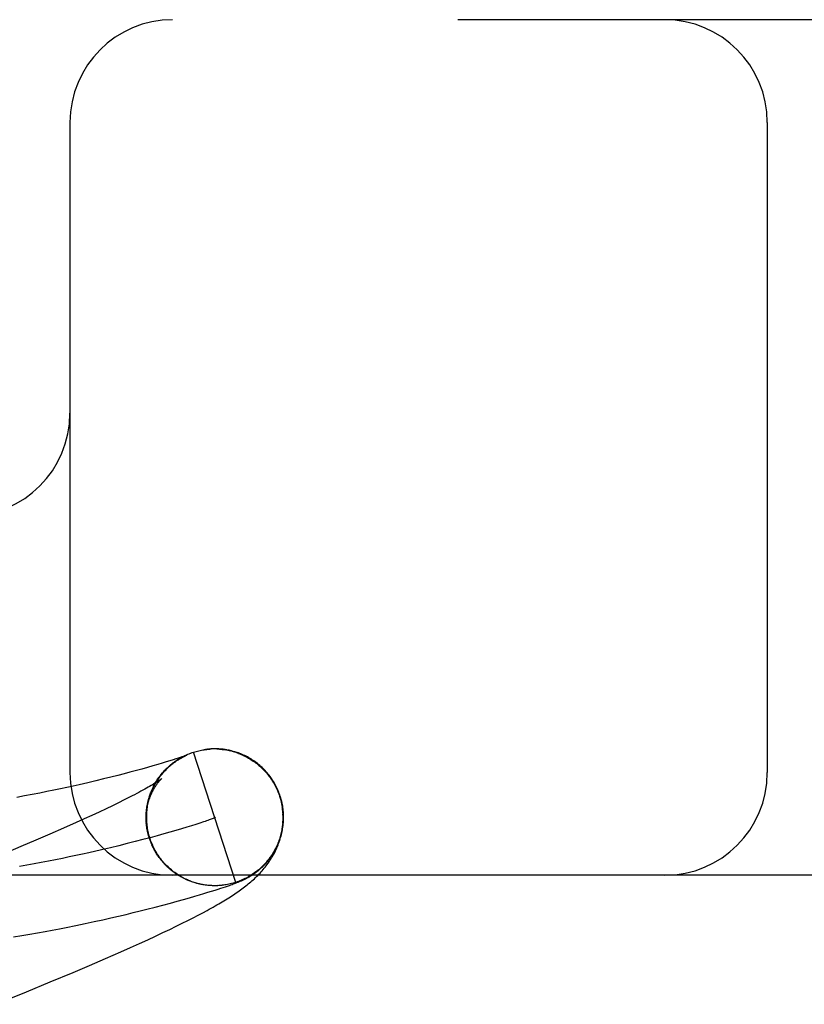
# Model space of a CAD drawing. Header units: inches. Extents: x 0 to 283, y 0 to 183.
# Tile 65 of 83: x 97.917 to 98.032, y 95.112 to 95.256. Entities that reach past the tile are written whole.
import ezdxf

# ---------------------------------------------------------------- set-up
doc = ezdxf.new("R2010")
doc.units = ezdxf.units.IN
doc.header["$LTSCALE"] = 15.5833333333
doc.header["$MEASUREMENT"] = 0
doc.linetypes.add('HIDDEN', pattern=[0.2, 0.1, -0.1])
doc.layers.add('DEFAULT_2', color=8, linetype='HIDDEN')

msp = doc.modelspace()

# ---------------------------------------------------------------- linework, layer by layer
at = {"layer": 'DEFAULT_2', "color": 8, "linetype": 'HIDDEN'}
for p, q in [((99.53941252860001, 95.25628752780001), (97.0444304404, 95.25628752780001)), ((97.9244125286, 95.24128752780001), (97.9244125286, 95.14628752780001)), ((98.02628752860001, 95.24128752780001), (98.02628752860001, 95.14628752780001)), ((97.94862745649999, 95.1302559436), (97.94244308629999, 95.1492741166)), ((97.944299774, 95.1496884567), (97.94423500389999, 95.1496801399)), ((97.94449867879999, 95.1497115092), (97.9444314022, 95.14970413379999)), ((97.94470900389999, 95.1497317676), (97.94463724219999, 95.1497253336)), ((97.946259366, 95.1497192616), (97.9464624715, 95.1497016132)), ((97.94640146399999, 95.1497378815), (97.9462747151, 95.1497472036)), ((97.9464660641, 95.1497203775), (97.9466687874, 95.1496991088)), ((97.9466651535, 95.1496798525), (97.9468673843, 95.1496539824)), ((97.9468710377, 95.149673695), (97.94707273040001, 95.14964414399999)), ((97.9473777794, 95.1496116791), (97.94707273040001, 95.14964414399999)), ((97.9472737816, 95.1496104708), (97.94752969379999, 95.1495832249)), ((97.94816446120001, 95.1494377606), (97.9478722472, 95.1494848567)), ((97.9480698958, 95.14943484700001), (97.94832972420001, 95.1493926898)), ((97.9378894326, 95.14767799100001), (97.9372404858, 95.1474854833)), ((97.9384789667, 95.14785609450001), (97.9378894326, 95.14767799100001)), ((97.93900883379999, 95.14801907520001), (97.9384789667, 95.14785609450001)), ((97.93948030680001, 95.1481667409), (97.93900883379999, 95.14801907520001)), ((97.9398914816, 95.1482978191), (97.93948030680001, 95.1481667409)), ((97.9402397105, 95.14841078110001), (97.9398914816, 95.1482978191)), ((97.9405308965, 95.1485068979), (97.9402397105, 95.14841078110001)), ((97.9403276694, 95.1483009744), (97.9405608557, 95.1484360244)), ((97.94050994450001, 95.14840954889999), (97.9407407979, 95.1485371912)), ((97.9407756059, 95.1485890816), (97.9405308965, 95.1485068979)), ((97.94069448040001, 95.14851423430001), (97.94092279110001, 95.1486346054)), ((97.94098127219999, 95.1486593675), (97.9407756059, 95.1485890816)), ((97.9408811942, 95.1486149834), (97.94110675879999, 95.1487282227)), ((97.94115311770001, 95.14871916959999), (97.94098127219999, 95.1486593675)), ((97.9410700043, 95.1487117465), (97.941292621, 95.1488180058)), ((97.9412607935, 95.1487572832), (97.94115311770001, 95.14871916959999)), ((97.94121927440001, 95.1487180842), (97.9412808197, 95.14874692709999)), ((97.941350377, 95.1487894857), (97.9412607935, 95.1487572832)), ((97.9412608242, 95.1488044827), (97.9414802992, 95.14890391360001)), ((97.9414220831, 95.1488156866), (97.941350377, 95.1487894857)), ((97.9413850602, 95.1487942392), (97.9414071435, 95.1488039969)), ((97.9414762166, 95.1488358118), (97.9414220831, 95.1488156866)), ((97.9414276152, 95.14881295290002), (97.9414464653, 95.14882111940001)), ((97.9414636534, 95.14882849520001), (97.94147914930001, 95.1488350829)), ((97.9415131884, 95.1488498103), (97.9414762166, 95.1488358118)), ((97.9414929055, 95.14884087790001), (97.941504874, 95.1488458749)), ((97.9415150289, 95.148850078), (97.9415233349, 95.14885348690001)), ((97.941528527, 95.1488557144), (97.9415217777, 95.1488531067)), ((97.94152977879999, 95.1488561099), (97.9415343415, 95.1488579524)), ((97.9415365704, 95.1488588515), (97.94153348, 95.14885764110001)), ((97.93232214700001, 95.14612379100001), (97.9313969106, 95.1458842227)), ((97.9331726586, 95.1463483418), (97.93232214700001, 95.14612379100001)), ((97.9339530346, 95.1465581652), (97.9331726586, 95.1463483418)), ((97.9348998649, 95.14681776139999), (97.9339530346, 95.1465581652)), ((97.9357539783, 95.14705693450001), (97.9348998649, 95.14681776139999)), ((97.93653040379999, 95.14727874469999), (97.9357539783, 95.14705693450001)), ((97.9372404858, 95.1474854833), (97.93653040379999, 95.14727874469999)), ((97.9270177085, 95.14481379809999), (97.92575924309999, 95.14452464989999)), ((97.9282094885, 95.1450950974), (97.9270177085, 95.14481379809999)), ((97.9293369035, 95.1453679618), (97.9282094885, 95.1450950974)), ((97.93040051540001, 95.14563158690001), (97.9293369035, 95.1453679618)), ((97.9313969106, 95.1458842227), (97.93040051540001, 95.14563158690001)), ((97.9199976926, 95.1433048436), (97.9189153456, 95.1430946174)), ((97.9210438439, 95.14351374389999), (97.9199976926, 95.1433048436)), ((97.922054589, 95.1437208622), (97.9210438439, 95.14351374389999)), ((97.92303069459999, 95.1439258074), (97.922054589, 95.1437208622)), ((97.9239728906, 95.1441282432), (97.92303069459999, 95.1439258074)), ((97.9248820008, 95.14432791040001), (97.9239728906, 95.1441282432)), ((97.92575924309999, 95.14452464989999), (97.9248820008, 95.14432791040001)), ((97.9177960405, 95.14288360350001), (97.9166382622, 95.1426722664)), ((97.9189153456, 95.1430946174), (97.9177960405, 95.14288360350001)), ((97.9315210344, 95.1418884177), (97.9306303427, 95.14145490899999)), ((97.9323524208, 95.1423008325), (97.9315210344, 95.1418884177)), ((97.93312367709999, 95.14269132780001), (97.9323524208, 95.1423008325)), ((97.9357263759, 95.1417072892), (97.93580234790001, 95.14196629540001)), ((97.93576980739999, 95.1419149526), (97.9358497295, 95.14216759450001)), ((97.935817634, 95.1421216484), (97.93590125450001, 95.1423678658)), ((97.9358698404, 95.14232728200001), (97.9359569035, 95.14256702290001)), ((97.93592639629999, 95.1425317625), (97.93601665, 95.14276498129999)), ((97.9359872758, 95.1427349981), (97.93608047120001, 95.14296165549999)), ((97.9550354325, 95.1428741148), (97.9551731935, 95.14242174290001)), ((97.95535868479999, 95.14205388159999), (97.9551303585, 95.1428676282)), ((97.9551731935, 95.14242174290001), (97.9554181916, 95.1412906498)), ((97.9286748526, 95.14052767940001), (97.9276122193, 95.1400354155)), ((97.9296812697, 95.1410010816), (97.9286748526, 95.14052767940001)), ((97.9306303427, 95.14145490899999), (97.9296812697, 95.1410010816)), ((97.9253230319, 95.1389969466), (97.9234672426, 95.1381731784)), ((97.9264945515, 95.1395249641), (97.9253230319, 95.1389969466)), ((97.9276122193, 95.1400354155), (97.9264945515, 95.1395249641)), ((97.9355530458, 95.13957306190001), (97.9355553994, 95.1398002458)), ((97.9355808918, 95.1388800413), (97.9355531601, 95.1391741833)), ((97.9355564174, 95.139343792), (97.93555922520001, 95.1397090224)), ((97.93556565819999, 95.1391127), (97.93556264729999, 95.1395021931)), ((97.93560220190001, 95.13864636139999), (97.9355679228, 95.1389625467)), ((97.9433907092, 95.1389201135), (97.94281107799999, 95.13873244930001)), ((97.9439074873, 95.13909187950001), (97.9433907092, 95.1389201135)), ((97.9234672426, 95.1381731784), (97.92149689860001, 95.13731294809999)), ((97.9356296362, 95.1384121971), (97.9356189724, 95.1386768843)), ((97.935663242, 95.138177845), (97.9356436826, 95.1384715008)), ((97.93590120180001, 95.1370854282), (97.9357418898, 95.1377441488)), ((97.939028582, 95.13759186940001), (97.9381069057, 95.1373305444)), ((97.9398974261, 95.13784350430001), (97.939028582, 95.13759186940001)), ((97.94071176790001, 95.13808441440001), (97.9398974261, 95.13784350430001)), ((97.9414699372, 95.1383135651), (97.94071176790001, 95.13808441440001)), ((97.942170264, 95.1385299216), (97.9414699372, 95.1383135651)), ((97.94281107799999, 95.13873244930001), (97.942170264, 95.1385299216)), ((97.9194163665, 95.13641805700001), (97.9172297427, 95.135490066)), ((97.92149689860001, 95.13731294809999), (97.9194163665, 95.13641805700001)), ((97.9339252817, 95.13620903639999), (97.9327644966, 95.13591478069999)), ((97.93504158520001, 95.13649877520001), (97.9339252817, 95.13620903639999)), ((97.9361117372, 95.13678296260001), (97.93504158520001, 95.13649877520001)), ((97.9359924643, 95.1368557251), (97.93590120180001, 95.1370854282)), ((97.9360546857, 95.1366584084), (97.93595870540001, 95.1368866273)), ((97.93612084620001, 95.13646276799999), (97.93602028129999, 95.1366891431)), ((97.9361909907, 95.1362686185), (97.936085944, 95.13649293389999)), ((97.9371340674, 95.1370605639), (97.9361117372, 95.13678296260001)), ((97.9362651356, 95.13607591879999), (97.93615565, 95.1362981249)), ((97.93634323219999, 95.13588479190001), (97.93622937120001, 95.1361047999)), ((97.9381069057, 95.1373305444), (97.9371340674, 95.1370605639)), ((97.9172297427, 95.135490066), (97.9141565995, 95.13420390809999)), ((97.9303161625, 95.1353168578), (97.92903195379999, 95.1350152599)), ((97.93156090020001, 95.135617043), (97.9303161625, 95.1353168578)), ((97.9327644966, 95.13591478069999), (97.93156090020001, 95.135617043)), ((97.9364252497, 95.13569532), (97.936307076, 95.13591304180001)), ((97.9365111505, 95.13550758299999), (97.93638873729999, 95.13572293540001)), ((97.9366009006, 95.1353216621), (97.9364743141, 95.1355345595)), ((97.9366944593, 95.13513763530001), (97.93656377, 95.1353479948)), ((97.936791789, 95.1349555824), (97.93665706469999, 95.13516332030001)), ((97.9368928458, 95.13477557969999), (97.93675415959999, 95.1349806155)), ((97.9369975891, 95.13459770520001), (97.93685501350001, 95.13479995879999)), ((97.93710597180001, 95.1344220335), (97.9369595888, 95.1346214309)), ((97.93721795, 95.1342486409), (97.93706783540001, 95.1344451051)), ((97.93733347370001, 95.1340775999), (97.93717970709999, 95.1342710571)), ((97.9374524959, 95.1339089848), (97.937295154, 95.13409936)), ((97.9375749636, 95.13374286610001), (97.93741412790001, 95.13393008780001)), ((97.9377008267, 95.13357931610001), (97.9375365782, 95.1337633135)), ((97.9378300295, 95.1334184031), (97.9376624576, 95.13359911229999)), ((97.9379625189, 95.13326019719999), (97.9377917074, 95.1334375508)), ((97.9380982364, 95.1331047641), (97.9379242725, 95.13327869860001)), ((97.93823712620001, 95.13295217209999), (97.9380600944, 95.133122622)), ((97.938379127, 95.1328024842), (97.9381991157, 95.1329693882)), ((97.9385241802, 95.13265576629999), (97.9383412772, 95.1328190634)), ((97.9386722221, 95.13251207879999), (97.9384865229, 95.1326717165)), ((97.93882319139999, 95.13237148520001), (97.93863478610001, 95.13252740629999)), ((97.938977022, 95.1322340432), (97.93878600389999, 95.1323861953)), ((97.9391336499, 95.13209981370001), (97.9389401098, 95.1322481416)), ((97.9392930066, 95.13196885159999), (97.9390970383, 95.1321133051)), ((97.939455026, 95.131841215), (97.9392567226, 95.1319817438)), ((97.9396196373, 95.13171695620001), (97.93941909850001, 95.13185351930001)), ((97.9397867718, 95.13159613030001), (97.9395840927, 95.1317286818)), ((98.79191252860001, 95.13128752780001), (97.79191252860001, 95.13128752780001)), ((97.9399563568, 95.1314787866), (97.93975163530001, 95.1316072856)), ((97.9401283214, 95.1313649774), (97.93992165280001, 95.13148938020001)), ((97.9403025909, 95.131254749), (97.9400940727, 95.1313750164)), ((97.9404790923, 95.1311481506), (97.9402688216, 95.13126424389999)), ((97.9406577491, 95.13104522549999), (97.9404458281, 95.13115711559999)), ((97.9408384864, 95.13094601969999), (97.94062501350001, 95.1310536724)), ((97.9410212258, 95.1308505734), (97.94080630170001, 95.1309539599)), ((97.94120589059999, 95.1307589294), (97.9409896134, 95.1308580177)), ((97.9413924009, 95.13067112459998), (97.94117487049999, 95.1307658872)), ((97.9415806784, 95.13058719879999), (97.94136199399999, 95.13067760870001)), ((97.9417706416, 95.1305071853), (97.9415509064, 95.1305932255)), ((97.9419622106, 95.1304311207), (97.94174152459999, 95.13051276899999)), ((97.942239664, 95.13035528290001), (97.9419622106, 95.1304311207)), ((97.9424026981, 95.1302983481), (97.9421553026, 95.1303590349)), ((97.9489113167, 95.13026818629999), (97.9490090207, 95.130307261)), ((97.9490090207, 95.130307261), (97.94910417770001, 95.1303459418)), ((97.94910417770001, 95.1303459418), (97.9491975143, 95.1303845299)), ((97.9491975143, 95.1303845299), (97.94928987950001, 95.13042339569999)), ((97.94928987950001, 95.13042339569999), (97.949382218, 95.1304629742)), ((97.949382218, 95.1304629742), (97.9494754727, 95.1305037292)), ((97.9494754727, 95.1305037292), (97.94957048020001, 95.1305461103)), ((97.94957048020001, 95.1305461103), (97.94966802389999, 95.1305905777)), ((97.9435201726, 95.1299704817), (97.94331795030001, 95.13001425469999)), ((97.9446721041, 95.1298132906), (97.94454989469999, 95.1298255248)), ((97.9445729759, 95.12880545), (97.94511054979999, 95.1289718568)), ((97.94495499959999, 95.12978232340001), (97.94474857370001, 95.1297964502)), ((97.9450222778, 95.1297866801), (97.94476595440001, 95.1297957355)), ((97.94490828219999, 95.12979397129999), (97.944791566, 95.1298028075)), ((97.94511054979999, 95.1289718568), (97.94560257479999, 95.12912658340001)), ((97.9454499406, 95.1297711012), (97.94534745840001, 95.129773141)), ((97.9457823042, 95.1297686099), (97.94557541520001, 95.1297656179)), ((97.94560257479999, 95.12912658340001), (97.9460475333, 95.1292687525)), ((97.9459961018, 95.1297782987), (97.94579521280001, 95.12976869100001)), ((97.9459136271, 95.1297752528), (97.9458276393, 95.1297728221)), ((97.9461956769, 95.12978742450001), (97.9459890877, 95.12977587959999)), ((97.9460750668, 95.12978187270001), (97.9459961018, 95.1297782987)), ((97.94622241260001, 95.12979027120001), (97.9460010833, 95.12977607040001)), ((97.9460475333, 95.1292687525), (97.9464447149, 95.1293976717)), ((97.9462910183, 95.12979495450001), (97.94622241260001, 95.12979027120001)), ((97.9464447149, 95.1293976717), (97.94680110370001, 95.1295151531)), ((97.9468217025, 95.1298481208), (97.94661715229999, 95.1298237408)), ((97.94680110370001, 95.1295151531), (97.947127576, 95.1296244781)), ((97.9470257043, 95.1298767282), (97.94681339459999, 95.1298476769)), ((97.947127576, 95.1296244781), (97.9474285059, 95.12972692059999)), ((97.9474285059, 95.12972692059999), (97.9477066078, 95.1298232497)), ((97.9477066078, 95.1298232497), (97.9479018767, 95.12989198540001)), ((97.9479018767, 95.12989198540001), (97.94808727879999, 95.1299582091)), ((97.94808727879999, 95.1299582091), (97.9482644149, 95.13002247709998)), ((97.9482644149, 95.13002247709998), (97.9484350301, 95.1300854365)), ((97.9484350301, 95.1300854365), (97.9485999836, 95.13014744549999)), ((97.9485999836, 95.13014744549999), (97.9487066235, 95.1301882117)), ((97.9487066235, 95.1301882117), (97.9488105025, 95.1302284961)), ((97.9488105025, 95.1302284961), (97.9489113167, 95.13026818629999)), ((97.9390810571, 95.12722643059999), (97.9400828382, 95.12750035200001)), ((97.9400828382, 95.12750035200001), (97.9410089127, 95.1277587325)), ((97.9410089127, 95.1277587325), (97.9418600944, 95.1280007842)), ((97.9418600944, 95.1280007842), (97.9426378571, 95.12822606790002)), ((97.9426378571, 95.12822606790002), (97.9433441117, 95.1284342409)), ((97.9433441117, 95.1284342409), (97.9439864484, 95.1286267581)), ((97.9439864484, 95.1286267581), (97.9445729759, 95.12880545)), ((97.9336661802, 95.1258373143), (97.9346726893, 95.1260844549)), ((97.9346726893, 95.1260844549), (97.93563622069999, 95.1263256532)), ((97.93563622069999, 95.1263256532), (97.9368568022, 95.1266377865)), ((97.9368568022, 95.1266377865), (97.9380053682, 95.1269384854)), ((97.9380053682, 95.1269384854), (97.9390810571, 95.12722643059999)), ((97.94380839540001, 95.1258151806), (97.9444453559, 95.1261591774)), ((97.9279513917, 95.1245261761), (97.9291929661, 95.124798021)), ((97.9291929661, 95.124798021), (97.9303813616, 95.12506487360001)), ((97.9303813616, 95.12506487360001), (97.9315212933, 95.1253270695)), ((97.9315212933, 95.1253270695), (97.9326159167, 95.12558468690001)), ((97.9326159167, 95.12558468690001), (97.9336661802, 95.1258373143)), ((97.94081769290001, 95.1242788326), (97.94163897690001, 95.124689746)), ((97.94163897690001, 95.124689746), (97.9424087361, 95.1250818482)), ((97.9424087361, 95.1250818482), (97.943130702, 95.1254565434)), ((97.943130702, 95.1254565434), (97.94380839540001, 95.1258151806)), ((97.9196816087, 95.1228994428), (97.92077636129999, 95.12309627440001)), ((97.92077636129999, 95.12309627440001), (97.92183644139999, 95.12329229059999)), ((97.92183644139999, 95.12329229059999), (97.9228629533, 95.12348714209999)), ((97.9228629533, 95.12348714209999), (97.92385679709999, 95.12368052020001)), ((97.92385679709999, 95.12368052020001), (97.92528810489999, 95.1239671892)), ((97.92528810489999, 95.1239671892), (97.9266513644, 95.12424917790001)), ((97.9266513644, 95.12424917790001), (97.9279513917, 95.1245261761)), ((97.9380016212, 95.1229171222), (97.9390036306, 95.1233942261)), ((97.9390036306, 95.1233942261), (97.93994074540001, 95.1238475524)), ((97.93994074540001, 95.1238475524), (97.94081769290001, 95.1242788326)), ((97.9161828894, 95.1223093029), (97.91738520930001, 95.1225053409)), ((97.91738520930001, 95.1225053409), (97.91855135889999, 95.1227022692)), ((97.91855135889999, 95.1227022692), (97.9196816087, 95.1228994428)), ((97.9345565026, 95.1213254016), (97.9357829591, 95.12188440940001)), ((97.9357829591, 95.12188440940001), (97.9369297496, 95.12241444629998)), ((97.9369297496, 95.12241444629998), (97.9380016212, 95.1229171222)), ((97.9318472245, 95.1201148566), (97.9332455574, 95.12073580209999)), ((97.9332455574, 95.12073580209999), (97.9345565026, 95.1213254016)), ((97.9272716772, 95.1181297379), (97.92960972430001, 95.1191360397)), ((97.92960972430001, 95.1191360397), (97.9318472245, 95.1201148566)), ((97.9248705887, 95.1171110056), (97.9272716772, 95.1181297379)), ((97.9215424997, 95.115719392), (97.9248705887, 95.1171110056)), ((97.91806682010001, 95.114286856), (97.9215424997, 95.115719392)), ((97.9135361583, 95.1124449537), (97.91806682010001, 95.114286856))]:
    msp.add_line(p, q, dxfattribs=at)
for points in [[(97.94145356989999, 95.14889314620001), (97.94164815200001, 95.14897770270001), (97.94184448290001, 95.14905811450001), (97.94204247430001, 95.14913434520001)], [(97.94205341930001, 95.14913803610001), (97.9422475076, 95.1492080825), (97.94244308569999, 95.1492741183)], [(97.94244280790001, 95.1492740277), (97.942637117, 95.1493339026), (97.9428325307, 95.14938980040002), (97.9430290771, 95.14944172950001), (97.9432266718, 95.1494896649), (97.94342529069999, 95.14953359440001), (97.94362478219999, 95.14957348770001), (97.9438249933, 95.1496093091), (97.9440259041, 95.14964106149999), (97.9442274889, 95.1496687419), (97.9444296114, 95.14969233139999), (97.9446321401, 95.1497118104)], [(97.94244280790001, 95.1492740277), (97.9426372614, 95.1493352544), (97.9428328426, 95.149392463), (97.9430295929, 95.1494456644), (97.9432273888, 95.14949482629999), (97.9434261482, 95.1495399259), (97.9436257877, 95.1495809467), (97.94382622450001, 95.1496178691), (97.94402737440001, 95.14965068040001), (97.9441980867, 95.14967522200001)], [(97.9442291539, 95.1496793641), (97.9444314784, 95.1497039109), (97.9446342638, 95.14972430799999), (97.9448374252, 95.14974054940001), (97.94504087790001, 95.1497526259)], [(97.94493738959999, 95.1497489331), (97.9448587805, 95.1497435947), (97.944782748, 95.1497378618)], [(97.945191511, 95.14976208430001), (97.9451034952, 95.14975824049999), (97.945018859, 95.1497538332)], [(97.945378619, 95.14976774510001), (97.9452831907, 95.1497652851), (97.94504087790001, 95.1497526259)], [(97.9455812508, 95.1497700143), (97.9454780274, 95.1497693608), (97.94524453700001, 95.1497605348)], [(97.9457988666, 95.1497679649), (97.9456882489, 95.1497695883), (97.9454483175, 95.14976427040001)], [(97.94615101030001, 95.14975475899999), (97.94603044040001, 95.1497606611), (97.94591298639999, 95.14976502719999), (97.9456521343, 95.1497638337)], [(97.9458559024, 95.14975922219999), (97.9460595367, 95.14975044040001), (97.94626295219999, 95.14973748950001)], [(97.9468006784, 95.1496979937), (97.946664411, 95.1497134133), (97.9465313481, 95.1497266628), (97.94626295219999, 95.14973748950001)], [(97.94722882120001, 95.14963724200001), (97.9470829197, 95.1496600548), (97.9469402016, 95.14968025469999), (97.9466687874, 95.1496991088)], [(97.947474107, 95.1495726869), (97.94767362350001, 95.1495308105), (97.9478722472, 95.1494848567)], [(97.9480019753, 95.14947913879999), (97.94784189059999, 95.1495170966), (97.94768444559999, 95.14955174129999), (97.94752969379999, 95.1495832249)], [(97.94826648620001, 95.1493808), (97.948461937, 95.1493227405), (97.948656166, 95.14926069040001), (97.9488490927, 95.14919467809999), (97.9490406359, 95.1491247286)], [(97.9551303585, 95.14286762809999), (97.95507175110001, 95.1430415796), (97.9549975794, 95.1432479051), (97.9549189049, 95.14345255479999), (97.9548357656, 95.1436554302), (97.9547482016, 95.1438564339), (97.9546562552, 95.1440554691), (97.95455997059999, 95.1442524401), (97.9544593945, 95.1444472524), (97.9543545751, 95.1446398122), (97.95424556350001, 95.1448300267), (97.954132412, 95.1450178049), (97.95401517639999, 95.1452030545), (97.9538939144, 95.14538568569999), (97.9537686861, 95.14556560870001), (97.9536395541, 95.145742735), (97.953506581, 95.1459169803), (97.9533698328, 95.1460882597), (97.95322937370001, 95.1462564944), (97.9530852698, 95.1464216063), (97.95293759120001, 95.14658351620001), (97.95278640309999, 95.1467421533), (97.9526317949, 95.1468974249), (97.9524738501, 95.1470492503), (97.95231266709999, 95.14719753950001), (97.95214835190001, 95.1473422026), (97.9519809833, 95.1474831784), (97.9518106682, 95.1476203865), (97.9516374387, 95.1477538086), (97.95146134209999, 95.14788341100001), (97.95128243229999, 95.1480091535), (97.9511006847, 95.1481310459), (97.9509163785, 95.1482488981), (97.95072966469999, 95.1483626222), (97.9505409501, 95.14847199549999), (97.9503505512, 95.14857688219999), (97.9501589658, 95.1486770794), (97.9499664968, 95.14877252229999), (97.9497741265, 95.14886285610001), (97.9495826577, 95.1489478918), (97.9493930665, 95.14902743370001), (97.9492065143, 95.14910129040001), (97.9490233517, 95.1491696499), (97.9488444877, 95.1492325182), (97.9486693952, 95.149290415), (97.9484979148, 95.14934368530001), (97.94832972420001, 95.1493926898)], [(97.9490372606, 95.14910242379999), (97.94922728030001, 95.14902860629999), (97.9494157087, 95.1489509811), (97.94960251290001, 95.1488695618), (97.9497876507, 95.1487843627), (97.94997103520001, 95.1486954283), (97.95015259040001, 95.1486027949), (97.9503322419, 95.148506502), (97.95050990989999, 95.14840659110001), (97.9506855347, 95.1483030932), (97.9508590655, 95.14819602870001), (97.9510303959, 95.1480854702), (97.95119941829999, 95.1479714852), (97.9513660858, 95.1478541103), (97.951530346, 95.14773338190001), (97.9516921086, 95.1476093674), (97.951851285, 95.1474821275), (97.9520078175, 95.1473517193), (97.95216163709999, 95.1472182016), (97.9523126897, 95.1470816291), (97.9524609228, 95.14694205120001), (97.952606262, 95.1467995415), (97.9527486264, 95.1466541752), (97.9528879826, 95.1465059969), (97.9530242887, 95.1463550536), (97.95315748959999, 95.14620141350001), (97.95328753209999, 95.1460451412), (97.9534143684, 95.1458862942), (97.95353794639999, 95.1457249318), (97.9536582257, 95.1455611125), (97.9537751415, 95.1453949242), (97.95388871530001, 95.1452263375)], [(97.936119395, 95.13665608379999), (97.9360644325, 95.1368296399), (97.93600199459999, 95.13704155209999), (97.93594425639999, 95.13725479), (97.93589124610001, 95.13746924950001), (97.9358429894, 95.13768482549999), (97.93579950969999, 95.1379014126), (97.9357608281, 95.1381189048), (97.9357269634, 95.13833719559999), (97.93569793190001, 95.13855617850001), (97.93567374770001, 95.1387757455), (97.93565442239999, 95.13899578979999), (97.93563996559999, 95.13921619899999), (97.9356303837, 95.1394368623), (97.9356256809, 95.1396576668), (97.9356258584, 95.1398784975), (97.9356309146, 95.14009925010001), (97.93564084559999, 95.1403198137), (97.9356556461, 95.1405400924), (97.93567530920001, 95.14075998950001), (97.9356998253, 95.140979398), (97.9357291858, 95.1411982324), (97.935763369, 95.1414163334), (97.9358023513, 95.1416335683), (97.93584609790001, 95.1418497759), (97.9358945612, 95.14206477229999), (97.9359477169, 95.1422785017), (97.93600551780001, 95.14249082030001), (97.93606798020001, 95.1427018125), (97.93613512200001, 95.1429115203), (97.9362069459, 95.14311991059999), (97.9362835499, 95.1433271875), (97.936364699, 95.143532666), (97.93645025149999, 95.14373601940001), (97.9365398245, 95.1439364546), (97.93663302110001, 95.1441333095), (97.9367294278, 95.1443260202), (97.93682855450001, 95.14451398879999), (97.93692996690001, 95.1446968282), (97.93703316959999, 95.1448741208), (97.9371376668, 95.1450455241), (97.93724283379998, 95.1452105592), (97.937348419, 95.14536937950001), (97.9374539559, 95.14552181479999), (97.9375594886, 95.14566842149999), (97.9376649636, 95.14580955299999), (97.93777038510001, 95.1459455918), (97.9378758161, 95.14607694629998), (97.93798118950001, 95.1462038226), (97.9380865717, 95.14632655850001), (97.9381917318, 95.1464451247), (97.9382965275, 95.1465595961), (97.9384007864, 95.14667001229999), (97.9385043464, 95.1467764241), (97.93860705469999, 95.1468788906), (97.9387087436, 95.1469774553), (97.9388093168, 95.14707222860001), (97.93890865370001, 95.1471632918), (97.9390066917, 95.1472507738), (97.93910336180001, 95.1473347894), (97.9391985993, 95.1474154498), (97.939292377, 95.1474928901), (97.9393845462, 95.14756713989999), (97.9394750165, 95.147638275), (97.9395636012, 95.1477062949), (97.9396501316, 95.14777121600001), (97.9397344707, 95.1478330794), (97.9398164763, 95.14789192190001), (97.93989600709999, 95.1479477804), (97.93997292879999, 95.14800069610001), (97.9400470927, 95.1480506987), (97.9401183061, 95.14809778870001), (97.94018658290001, 95.1481421), (97.9402517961, 95.14818366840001), (97.94031420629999, 95.1482227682), (97.9403739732, 95.14825959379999), (97.9404313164, 95.1482943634), (97.94048644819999, 95.1483272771), (97.9405395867, 95.14835852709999), (97.9405909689, 95.148388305), (97.94064077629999, 95.1484167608), (97.94068922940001, 95.1484440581), (97.9407364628, 95.1484703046), (97.94078267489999, 95.1484956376), (97.9408278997, 95.14852009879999), (97.94087227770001, 95.1485437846), (97.9409156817, 95.1485666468), (97.94095805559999, 95.1485886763), (97.94099931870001, 95.1486098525), (97.94103939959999, 95.1486301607), (97.941078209, 95.14864957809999), (97.94111564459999, 95.1486680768), (97.94115166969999, 95.1486856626), (97.9411862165, 95.1487023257), (97.94121927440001, 95.1487180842)], [(97.936220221, 95.14335081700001), (97.9362960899, 95.14354313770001), (97.9363759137, 95.1437338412), (97.9364596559, 95.14392284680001), (97.936547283, 95.1441100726), (97.936638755, 95.14429543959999), (97.93673403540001, 95.1444788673), (97.9368330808, 95.1446602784), (97.93693585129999, 95.14483959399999), (97.9370423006, 95.1450167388), (97.93715238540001, 95.1451916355), (97.93726605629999, 95.1453642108), (97.937383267, 95.1455343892), (97.937503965, 95.14570209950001), (97.9376281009, 95.1458672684), (97.93775561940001, 95.1460298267), (97.93788646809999, 95.1461897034), (97.93802058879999, 95.1463468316), (97.9381579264, 95.1465011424), (97.9382984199, 95.1466525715), (97.93844201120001, 95.14680105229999), (97.93858863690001, 95.1469465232), (97.93873823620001, 95.1470889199), (97.93889074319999, 95.1472281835), (97.93904609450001, 95.1473642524), (97.9392042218, 95.14749707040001), (97.9393650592, 95.14762657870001), (97.9395285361, 95.1477527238), (97.9396945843, 95.1478754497), (97.93986313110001, 95.147994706), (97.9400341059, 95.1481104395), (97.9402074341, 95.1482226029), (97.94038304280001, 95.1483311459)], [(97.9369332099, 95.1448627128), (97.9370433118, 95.145044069), (97.937157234, 95.1452230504), (97.9372749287, 95.1453995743), (97.93739634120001, 95.1455735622), (97.93752142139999, 95.14574493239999), (97.93765010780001, 95.1459136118), (97.9377823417, 95.1460795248), (97.9379180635, 95.14624259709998), (97.9380572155, 95.1464027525), (97.9381997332, 95.1465599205), (97.9383455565, 95.14671402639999), (97.9384946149, 95.1468650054), (97.9386468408, 95.14701279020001), (97.9388021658, 95.1471573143), (97.9389605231, 95.1472985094), (97.93912183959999, 95.14743631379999), (97.9392860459, 95.1475706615), (97.9394530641, 95.14770149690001), (97.9396228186, 95.1478287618), (97.9397952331, 95.14795239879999), (97.93997023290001, 95.14807234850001), (97.9401477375, 95.1481885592), (97.9403276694, 95.1483009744)], [(97.9412808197, 95.14874692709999), (97.9413361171, 95.1487722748), (97.94136138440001, 95.148783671)], [(97.9530260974, 95.1463644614), (97.9531591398, 95.1462096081), (97.953288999, 95.1460520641), (97.9534156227, 95.14589189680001), (97.9535389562, 95.14572917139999), (97.95365895, 95.1455639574), (97.9537755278, 95.1453963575), (97.95388871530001, 95.1452263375)], [(97.9378389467, 95.14543630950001), (97.9378343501, 95.14543249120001), (97.9378227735, 95.14542307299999), (97.9378037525, 95.1454079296), (97.9377767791, 95.1453869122), (97.9377413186, 95.145359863), (97.93769682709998, 95.1453266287), (97.93764269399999, 95.14528701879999), (97.93757843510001, 95.1452409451), (97.9375034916, 95.14518827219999), (97.9374174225, 95.1451289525), (97.9373197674, 95.1450629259), (97.9372099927, 95.1449900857), (97.9370875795, 95.1449103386), (97.93695192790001, 95.14482354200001), (97.9368023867, 95.14472952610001), (97.93663847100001, 95.14462822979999), (97.9364594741, 95.14451945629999), (97.93626537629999, 95.14440342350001), (97.9360559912, 95.14428023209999), (97.9358314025, 95.1441501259), (97.9355917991, 95.14401338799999), (97.9353370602, 95.1438701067), (97.93506728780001, 95.14372048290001), (97.93478222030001, 95.1435645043), (97.9344816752, 95.14340219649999), (97.9341655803, 95.1432336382), (97.93383378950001, 95.1430588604), (97.9334864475, 95.1428780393), (97.93312367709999, 95.14269132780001)], [(97.93556330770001, 95.1400248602), (97.9355765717, 95.14024646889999), (97.9355949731, 95.14046471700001), (97.9356182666, 95.14067919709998), (97.9356462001, 95.1408896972), (97.9356785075, 95.14109600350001), (97.9357148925, 95.14129778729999), (97.93575502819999, 95.1414946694), (97.9357986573, 95.14168666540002), (97.93584550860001, 95.1418737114), (97.9358953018, 95.1420557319), (97.9359477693, 95.1422326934), (97.93600261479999, 95.14240446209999), (97.9360595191, 95.1425708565), (97.9361182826, 95.142732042), (97.93617869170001, 95.1428881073), (97.93624053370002, 95.14303912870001), (97.93630362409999, 95.1431852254), (97.93636772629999, 95.1433263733), (97.9364326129, 95.1434625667), (97.9364981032, 95.1435938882), (97.93656399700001, 95.14372036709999), (97.9366301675, 95.1438421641), (97.93669650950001, 95.1439594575), (97.9367628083, 95.1440722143), (97.9368288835, 95.1441804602), (97.9368945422, 95.1442841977), (97.9369595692, 95.1443833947), (97.9370238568, 95.14447817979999), (97.93708727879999, 95.1445686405), (97.93714969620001, 95.1446548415), (97.9372110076, 95.1447368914), (97.93727097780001, 95.14481471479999), (97.93732941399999, 95.1448882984), (97.9373860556, 95.1449575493), (97.9374406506, 95.1450223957), (97.9374929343, 95.14508276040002), (97.9375426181, 95.14513854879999), (97.9375894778, 95.1451897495), (97.9376332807, 95.1452363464), (97.9376737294, 95.1452782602), (97.9377105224, 95.1453154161), (97.9377433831, 95.1453477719), (97.9377720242, 95.1453752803), (97.9377960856, 95.1453978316), (97.93781520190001, 95.1454153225), (97.93782898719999, 95.14542764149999), (97.9378370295, 95.14543466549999)], [(97.95388871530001, 95.1452263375), (97.9539634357, 95.14511298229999), (97.9540391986, 95.1449942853), (97.95411586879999, 95.1448700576), (97.95419305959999, 95.14474051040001), (97.95427041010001, 95.1446058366), (97.9543477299, 95.1444659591), (97.9544249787, 95.14432049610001), (97.95450132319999, 95.1441705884), (97.954576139, 95.144017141), (97.95464905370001, 95.1438606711), (97.9547195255, 95.1437021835), (97.9547876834, 95.1435412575), (97.9548535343, 95.14337769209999), (97.954916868, 95.1432118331), (97.9549775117, 95.1430439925), (97.9550354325, 95.1428741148)], [(97.93605245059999, 95.14293689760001), (97.93612189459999, 95.1431373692), (97.9361955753, 95.1433363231)], [(97.94966802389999, 95.1305905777), (97.9497179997, 95.1306137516), (97.94976895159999, 95.1306376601), (97.9498208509, 95.13066231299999), (97.9498737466, 95.1306877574), (97.94992754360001, 95.1307139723), (97.9499822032, 95.1307409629), (97.9500376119, 95.1307686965), (97.95009369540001, 95.1307971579), (97.95015030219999, 95.13082629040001), (97.9502072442, 95.1308560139), (97.95026455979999, 95.13088636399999), (97.95032214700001, 95.13091730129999), (97.9503802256, 95.1309489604), (97.95043891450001, 95.1309814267), (97.9504983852, 95.13101482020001), (97.9505587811, 95.13104925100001), (97.95062027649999, 95.1310848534), (97.95068300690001, 95.1311217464), (97.9507472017, 95.1311601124), (97.9508130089, 95.1312000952), (97.9508807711, 95.1312419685), (97.9509507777, 95.1312859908), (97.95102328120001, 95.13133241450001), (97.9510986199, 95.1313815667), (97.9511767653, 95.1314335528), (97.9512578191, 95.13148857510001), (97.9513416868, 95.131546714), (97.95142835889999, 95.13160811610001), (97.9515176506, 95.13167281), (97.95160943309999, 95.1317408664), (97.9517035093, 95.1318123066), (97.9517997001, 95.1318871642), (97.95189781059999, 95.1319654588), (97.95199759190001, 95.1320471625), (97.95209901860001, 95.1321324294), (97.95220197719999, 95.13222134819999), (97.95230644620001, 95.13231409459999), (97.9524123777, 95.132410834), (97.9525196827, 95.1325117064), (97.95262830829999, 95.1326168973), (97.9527380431, 95.13272644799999), (97.95284872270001, 95.132840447), (97.9529601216, 95.1329589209), (97.95307202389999, 95.1330819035), (97.95318421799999, 95.13320943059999), (97.95329639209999, 95.1333414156), (97.9534086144, 95.1334782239), (97.95352072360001, 95.13361997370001), (97.9536329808, 95.1337673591), (97.9537454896, 95.1339209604), (97.95385829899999, 95.1340813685), (97.95397167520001, 95.1342496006), (97.95408476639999, 95.1344250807), (97.954197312, 95.13460809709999), (97.9543078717, 95.13479692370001), (97.95441540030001, 95.13499018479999), (97.9545190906, 95.1351866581), (97.9546179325, 95.1353844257), (97.95471215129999, 95.13558381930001), (97.95480158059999, 95.13578437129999), (97.9548864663, 95.13598653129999), (97.95496694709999, 95.1361906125), (97.9550430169, 95.13639663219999), (97.9551147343, 95.13660482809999), (97.95518195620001, 95.1368148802), (97.9552446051, 95.13702661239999), (97.95530260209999, 95.137239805), (97.9553558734, 95.13745420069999), (97.9554043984, 95.1376697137), (97.9554481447, 95.1378861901), (97.9554871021, 95.1381035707), (97.9555212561, 95.1383217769), (97.9555505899, 95.13854071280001), (97.9555750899, 95.1387602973), (97.95559473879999, 95.1389804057), (97.9556095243, 95.13920092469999), (97.9556194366, 95.1394217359), (97.95562446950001, 95.1396427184), (97.9556246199, 95.1398637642), (97.95561988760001, 95.14008475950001), (97.9556102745, 95.1403055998), (97.9555957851, 95.14052617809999), (97.95557642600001, 95.1407463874), (97.95555220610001, 95.1409661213), (97.95552313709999, 95.14118527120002), (97.9554892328, 95.14140372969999), (97.95545050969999, 95.14162138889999), (97.9554069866, 95.14183814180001), (97.95535868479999, 95.14205388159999)], [(97.9355553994, 95.1398002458), (97.9355468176, 95.14023444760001), (97.935559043, 95.1404462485), (97.9355757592, 95.1406577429), (97.9355969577, 95.14086883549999), (97.9356226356, 95.1410794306), (97.93565277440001, 95.1412894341), (97.9356873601, 95.1414987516), (97.9357263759, 95.1417072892)], [(97.93555922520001, 95.1397090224), (97.93556007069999, 95.1399158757), (97.9355651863, 95.14012266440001), (97.93557456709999, 95.1403293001), (97.93558821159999, 95.1405356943), (97.9356061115, 95.1407417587), (97.9356282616, 95.140947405), (97.93565465, 95.1411525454), (97.93568526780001, 95.1413570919), (97.9357200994, 95.1415609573), (97.9357591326, 95.14176405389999)], [(97.9555211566, 95.1403712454), (97.95550043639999, 95.14062891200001), (97.9554734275, 95.14088644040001), (97.9554401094, 95.1411436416), (97.9554181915, 95.1412906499)], [(97.9554286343, 95.1412222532), (97.9554567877, 95.141019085), (97.95548076, 95.1408152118), (97.95550054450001, 95.1406106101), (97.9555161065, 95.1404055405), (97.95553560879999, 95.1401137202)], [(97.9355531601, 95.1391741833), (97.93554289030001, 95.139386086), (97.93553711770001, 95.1395981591), (97.9355358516, 95.1398103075), (97.93553908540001, 95.14002243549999)], [(97.9356189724, 95.1386768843), (97.9355985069, 95.1388827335), (97.9355822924, 95.1390889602), (97.9355703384, 95.1392954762)], [(97.9455352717, 95.1397650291), (97.94557785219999, 95.13976946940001), (97.945606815, 95.1397695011), (97.94562228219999, 95.1397651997), (97.94562437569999, 95.139756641), (97.9456132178, 95.1397439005), (97.9455889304, 95.13972705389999), (97.9455516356, 95.1397061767), (97.9454901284, 95.1396760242), (97.9454104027, 95.13964034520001), (97.9453126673, 95.1395992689), (97.9451971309, 95.1395529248), (97.9450640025, 95.13950144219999), (97.9449134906, 95.1394449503), (97.9447458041, 95.1393835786), (97.9445611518, 95.13931745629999), (97.9443597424, 95.1392467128), (97.94414178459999, 95.1391714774), (97.9439074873, 95.13909187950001)], [(97.9555345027, 95.13999476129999), (97.955537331, 95.13978911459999), (97.95553590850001, 95.13958337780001), (97.95553023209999, 95.1393775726), (97.95552030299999, 95.13917187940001), (97.9555061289, 95.1389664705), (97.9554936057, 95.13858415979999)], [(97.955515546, 95.138835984), (97.9555316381, 95.1390894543), (97.9555417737, 95.1393442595), (97.9555458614, 95.1396001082), (97.95554382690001, 95.1398566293), (97.9555274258, 95.1402002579)], [(97.9357088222, 95.1379116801), (97.9356717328, 95.1381205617), (97.9356390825, 95.1383301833), (97.9356108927, 95.1385404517), (97.9355871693, 95.13875127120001)], [(97.9357418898, 95.1377441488), (97.9357030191, 95.1379437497), (97.935663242, 95.138177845)], [(97.9359343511, 95.1370542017), (97.93588033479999, 95.137253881), (97.93583044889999, 95.1374546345), (97.9357847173, 95.13765637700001), (97.9357431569, 95.13785902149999), (97.9357057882, 95.13806248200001), (97.93567262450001, 95.13826667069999)], [(97.9444453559, 95.1261591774), (97.94474973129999, 95.12632618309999), (97.945045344, 95.12649014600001), (97.9453326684, 95.12665128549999), (97.9456121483, 95.1268098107), (97.9458842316, 95.12696594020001), (97.9461493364, 95.1271198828), (97.9464078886, 95.12727186), (97.94666028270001, 95.12742208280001), (97.94690692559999, 95.1275707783), (97.9471482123, 95.1277181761), (97.9473844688, 95.12786447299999), (97.94761608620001, 95.12800991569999), (97.94784318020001, 95.1281545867), (97.94806594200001, 95.12829861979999), (97.9482845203, 95.12844212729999), (97.9484990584, 95.12858522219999), (97.9487097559, 95.1287280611), (97.9489167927, 95.1288707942), (97.9491203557, 95.1290135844), (97.9493206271, 95.1291565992), (97.94951777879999, 95.12930000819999), (97.9497119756, 95.12944398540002), (97.9499033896, 95.12958872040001), (97.95009218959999, 95.1297344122), (97.95027851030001, 95.12988124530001), (97.9504625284, 95.1300294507), (97.95064424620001, 95.13017913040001), (97.95082370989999, 95.1303304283), (97.9510009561, 95.1304834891), (97.95117603, 95.1306384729), (97.9513489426, 95.1307955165), (97.9515197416, 95.1309547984), (97.95168834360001, 95.1311163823), (97.9518547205, 95.1312803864), (97.9520187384, 95.1314468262), (97.9521803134, 95.13161576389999), (97.9523392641, 95.131787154), (97.95249543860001, 95.13196097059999), (97.9526486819, 95.13213716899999), (97.9527988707, 95.1323157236), (97.9529457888, 95.13249648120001), (97.95308916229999, 95.1326791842), (97.9532290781, 95.132864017), (97.9533654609, 95.13305096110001), (97.9534984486, 95.1332403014), (97.953628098, 95.13343224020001), (97.95375445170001, 95.1336269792), (97.95387759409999, 95.1338248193), (97.95399733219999, 95.134025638), (97.95411355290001, 95.13422943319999), (97.954226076, 95.1344360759), (97.9543347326, 95.1346454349), (97.95443940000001, 95.1348574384), (97.95453995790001, 95.13507199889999), (97.95463626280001, 95.1352889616), (97.9547281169, 95.13550801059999), (97.9548155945, 95.1357294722), (97.9548986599, 95.1359534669), (97.9549773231, 95.13618028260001), (97.95505162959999, 95.1364104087), (97.95512129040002, 95.1366433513), (97.95518612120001, 95.1368788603), (97.95524593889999, 95.1371166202), (97.9553005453, 95.13735613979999), (97.95534992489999, 95.1375976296), (97.9553940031, 95.1378410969), (97.9554327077, 95.1380866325), (97.95546595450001, 95.1383343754), (97.95548771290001, 95.1387613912)], [(97.9554650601, 95.1385567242), (97.9554381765, 95.13835252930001), (97.9554070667, 95.13814884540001), (97.9553717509, 95.1379458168), (97.9553322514, 95.13774357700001), (97.9552885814, 95.13754219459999), (97.9552407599, 95.13734176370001), (97.9551887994, 95.1371423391), (97.9551327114, 95.1369439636), (97.955072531, 95.13674676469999), (97.9550082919, 95.13655085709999), (97.95494001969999, 95.13635631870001), (97.95486774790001, 95.13616324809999), (97.95479149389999, 95.13597169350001), (97.9547112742, 95.13578169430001), (97.9546271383, 95.1355933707), (97.9545391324, 95.13540682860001), (97.95444729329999, 95.1352221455), (97.95435166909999, 95.1350394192), (97.95425228, 95.1348586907), (97.9541491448, 95.1346799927), (97.95404232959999, 95.13450344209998), (97.9539318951, 95.13432914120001), (97.9538178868, 95.1341571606), (97.9537003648, 95.13398759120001), (97.9535793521, 95.133820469), (97.9534548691, 95.1336558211), (97.9533269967, 95.13349375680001), (97.9531958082, 95.1333343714), (97.9530613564, 95.1331777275), (97.95292370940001, 95.133023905), (97.9527828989, 95.1328729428), (97.9526389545, 95.13272487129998), (97.95249196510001, 95.1325797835), (97.9523420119, 95.13243776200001), (97.95218915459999, 95.13229886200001), (97.9520334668, 95.132163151), (97.9518749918, 95.13203067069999), (97.9517137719, 95.1319014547), (97.9515498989, 95.1317755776), (97.951383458, 95.1316531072), (97.95121451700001, 95.1315340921), (97.9510431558, 95.1314185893), (97.9508694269, 95.1313066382), (97.95069338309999, 95.1311982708), (97.95051511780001, 95.1310935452), (97.9503347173, 95.130992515), (97.9501522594, 95.1308952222), (97.94996783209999, 95.1308017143), (97.94978149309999, 95.13071202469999), (97.94959330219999, 95.13062617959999), (97.949403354, 95.13054422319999), (97.94921173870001, 95.130466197), (97.9490185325, 95.1303921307), (97.94882381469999, 95.13032205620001), (97.94862766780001, 95.13025600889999)], [(97.94207405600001, 95.13041638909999), (97.94190589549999, 95.1304818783), (97.9417349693, 95.1305520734), (97.941561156, 95.13062729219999), (97.9413843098, 95.1307078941), (97.9412041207, 95.13079435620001), (97.9410210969, 95.1308867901), (97.9408350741, 95.1309856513), (97.9406478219, 95.1310903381), (97.9404605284, 95.13120042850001), (97.9402745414, 95.1313152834), (97.94009146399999, 95.1314339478), (97.9399113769, 95.1315563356), (97.9397350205, 95.1316818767), (97.93956187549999, 95.13181086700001), (97.93939173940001, 95.1319434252), (97.9392244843, 95.1320796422), (97.93905986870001, 95.13221973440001), (97.9388981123, 95.1323635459), (97.9387392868, 95.1325110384), (97.9385835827, 95.1326620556), (97.9384311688, 95.1328164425), (97.93828213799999, 95.13297410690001), (97.93813661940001, 95.1331349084), (97.93799464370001, 95.1332988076), (97.93785626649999, 95.133465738), (97.93772153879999, 95.13363563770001), (97.9375905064, 95.13380845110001), (97.9374632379, 95.1339840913), (97.9373397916, 95.13416248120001), (97.93722023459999, 95.13434352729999), (97.93710462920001, 95.134527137), (97.936993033, 95.1347132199), (97.9368855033, 95.1349016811), (97.93678208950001, 95.135092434), (97.9366828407, 95.13528538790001), (97.9365878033, 95.13548045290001), (97.93649702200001, 95.1356775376), (97.9364105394, 95.1358765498), (97.9363283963, 95.13607739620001), (97.9362506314, 95.1362799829), (97.93617728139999, 95.13648421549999), (97.936119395, 95.13665608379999)], [(97.92903195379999, 95.1350152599), (97.9271884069, 95.13459650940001), (97.92624075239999, 95.1343877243), (97.92527658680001, 95.13417979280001), (97.9242964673, 95.1339730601), (97.923300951, 95.1337678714), (97.922290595, 95.13356457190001), (97.9212659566, 95.13336350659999), (97.9202275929, 95.1331650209), (97.9191760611, 95.1329694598), (97.9181119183, 95.1327771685), (97.9170357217, 95.1325884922)], [(97.9423227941, 95.1302952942), (97.9421275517, 95.130363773), (97.9419337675, 95.1304362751)], [(97.94318069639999, 95.13006903), (97.94294125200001, 95.1301110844), (97.9427428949, 95.13016695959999), (97.9425457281, 95.13022692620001), (97.9423498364, 95.1302909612)], [(97.94302994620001, 95.13010812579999), (97.9428768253, 95.1301504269), (97.9427212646, 95.1301961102), (97.94256323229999, 95.1302453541)], [(97.9436184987, 95.12996956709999), (97.9433412, 95.1300117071), (97.9431407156, 95.13005932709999)], [(97.94347500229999, 95.12999988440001), (97.94332903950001, 95.1300329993), (97.94318069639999, 95.13006903)], [(97.944791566, 95.1298028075), (97.9445607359, 95.129813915), (97.944355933, 95.1298363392), (97.9441516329, 95.12986299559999), (97.943947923, 95.1298938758), (97.9437448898, 95.1299289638), (97.9435426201, 95.1299682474)], [(97.9440336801, 95.1298941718), (97.9438978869, 95.1299168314), (97.9437594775, 95.1299419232)], [(97.9444249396, 95.1298396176), (97.9442972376, 95.1298556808), (97.944166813, 95.1298738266)], [(97.9458276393, 95.1297728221), (97.9455892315, 95.12976557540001), (97.9453832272, 95.1297667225), (97.9451772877, 95.1297721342), (97.9449715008, 95.12978180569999)], [(97.94524193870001, 95.1297763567), (97.945133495, 95.1297808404), (97.9450222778, 95.1297866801)], [(97.94573821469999, 95.1297710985), (97.945645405, 95.1297701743), (97.9455492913, 95.12977014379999)], [(97.94659306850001, 95.1298214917), (97.94641214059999, 95.12980360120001), (97.94620675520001, 95.12978770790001)], [(97.9465373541, 95.1298158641), (97.94647949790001, 95.1298103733), (97.94641932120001, 95.12980504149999), (97.94635657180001, 95.1297998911)], [(97.94669885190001, 95.1298331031), (97.9466468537, 95.1298272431), (97.94659306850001, 95.1298214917)], [(97.94687247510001, 95.12985483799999), (97.94679811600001, 95.12984511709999), (97.9467492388, 95.129839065)], [(97.9486274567, 95.1302559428), (97.94843099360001, 95.1301941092), (97.9482333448, 95.13013637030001), (97.948034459, 95.1300827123), (97.94783449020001, 95.13003317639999), (97.94763354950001, 95.1299877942), (97.94743171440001, 95.12994657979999), (97.94722907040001, 95.1299095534), (97.9470257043, 95.1298767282)]]:
    msp.add_lwpolyline(points, dxfattribs=at)
for centre, start, end in [((97.9394125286, 95.24128752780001), 90.00000000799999, 180), ((98.01128752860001, 95.24128752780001), 0, 90), ((97.9094125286, 95.19878752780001), 270, 360), ((97.9394125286, 95.14628752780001), 180, 270), ((98.01128752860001, 95.14628752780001), 270, 360)]:
    msp.add_arc(centre, 0.015, start, end, dxfattribs=at)

doc.saveas('drawing.dxf')
